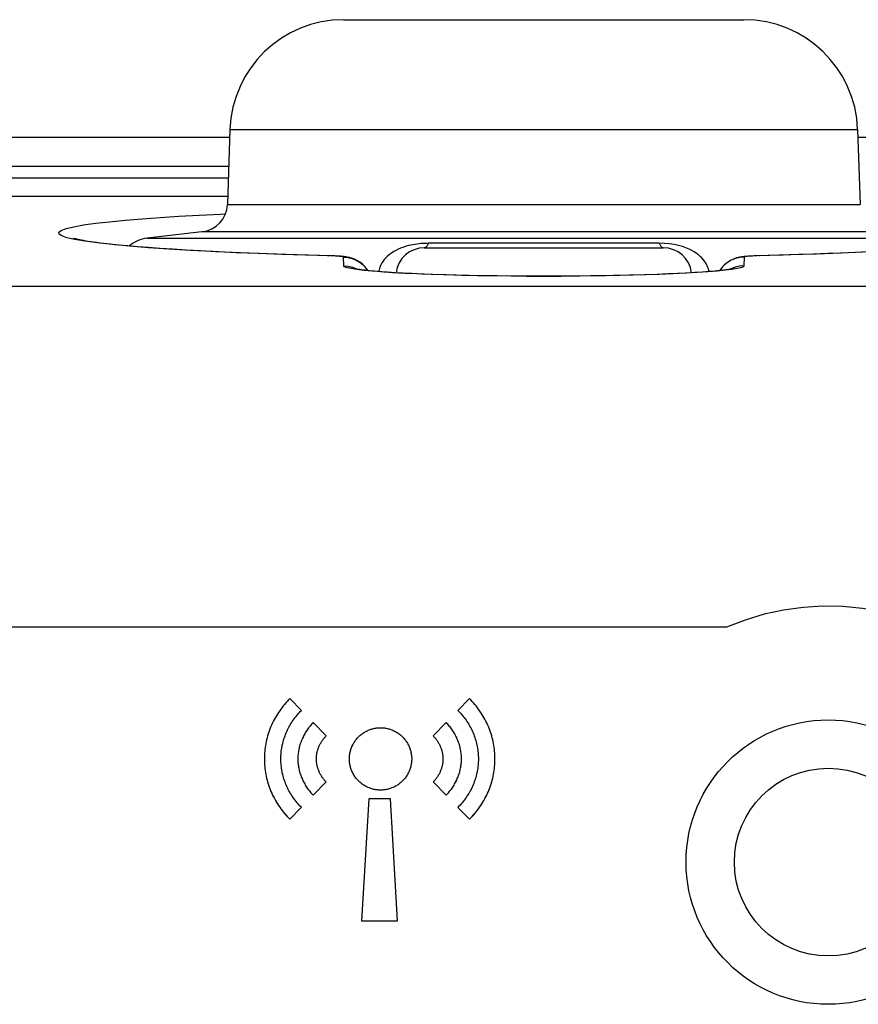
# Model space of a CAD drawing. Header units: millimetres. Extents: x 0 to 1682, y 0 to 1188.
# Tile 66 of 73: x 1259 to 1274, y 740 to 758. Entities that reach past the tile are written whole.
import ezdxf

# ---------------------------------------------------------------- set-up
doc = ezdxf.new("R2010")
doc.units = ezdxf.units.MM
doc.header["$LTSCALE"] = 92.51
for name, color, linetype in [('ANTENNA_CAP_V2-SHAPE', 7, 'CONTINUOUS'), ('PROCESSING_MODULE_COVER-SHAPE', 7, 'CONTINUOUS'), ('REAR_CASE_15_RT1540__2024-SHAPE', 7, 'CONTINUOUS')]:
    doc.layers.add(name, color=color, linetype=linetype)

msp = doc.modelspace()

# ---------------------------------------------------------------- linework, layer by layer
at = {"layer": 'ANTENNA_CAP_V2-SHAPE', "color": 7, "linetype": 'Continuous'}
for p, q in [((1264.881399, 757.587414), (1271.91571, 757.587414)), ((1262.882617, 755.657213), (1262.836505, 754.336725)), ((1262.882617, 755.657213), (1273.914491, 755.657213)), ((1273.914491, 755.657213), (1273.960604, 754.336725)), ((1262.836505, 754.336725), (1273.960604, 754.336725)), ((1262.389982, 753.85701), (1261.425379, 753.745451)), ((1274.407126, 753.85701), (1262.389982, 753.85701)), ((1261.425379, 753.745451), (1275.371729, 753.745451)), ((1266.298554, 753.577414), (1270.498554, 753.577414)), ((1270.4232, 753.655812), (1266.373909, 753.655812)), ((1270.517492, 753.652677), (1270.4232, 753.655812)), ((1268.094803, 753.077414), (1268.700442, 753.077414))]:
    msp.add_line(p, q, dxfattribs=at)
for points in [[(1266.098606, 753.631619), (1266.060635, 753.623983), (1266.021312, 753.614759), (1265.980476, 753.603665), (1265.938533, 753.590523), (1265.895809, 753.575125), (1265.852466, 753.55716), (1265.808342, 753.53609), (1265.764874, 753.512256), (1265.723011, 753.485608), (1265.684086, 753.457164), (1265.649766, 753.428064), (1265.619694, 753.398727), (1265.594204, 753.370062), (1265.572622, 753.342036), (1265.554492, 753.314877), (1265.539438, 753.288607), (1265.527026, 753.263293), (1265.516975, 753.238895), (1265.508936, 753.215413), (1265.5027, 753.192696), (1265.497934, 753.170534), (1265.496127, 753.158478)], [(1266.205086, 753.647071), (1266.170606, 753.642974), (1266.135168, 753.637885), (1266.098606, 753.631619)], [(1266.373909, 753.655812), (1266.339712, 753.655461), (1266.305825, 753.65443), (1266.272392, 753.652721), (1266.238928, 753.650278), (1266.205086, 753.647071)], [(1266.373909, 753.655812), (1266.362408, 753.632307), (1266.350336, 753.612783), (1266.337801, 753.597413), (1266.324915, 753.586336), (1266.311794, 753.579649), (1266.298554, 753.577414)], [(1270.4232, 753.655812), (1270.4347, 753.632307), (1270.446772, 753.612783), (1270.459307, 753.597413), (1270.472193, 753.586336), (1270.485314, 753.579649), (1270.498554, 753.577414)], [(1270.690103, 753.633055), (1270.606194, 753.645431), (1270.517492, 753.652677)], [(1271.300883, 753.158446), (1271.297868, 753.177172), (1271.291127, 753.205276), (1271.282221, 753.233248), (1271.271015, 753.261166), (1271.257432, 753.289077), (1271.241317, 753.316935), (1271.222551, 753.344732), (1271.200959, 753.372375), (1271.17643, 753.399779), (1271.148673, 753.426882), (1271.117497, 753.453633), (1271.082503, 753.479888), (1271.043415, 753.505577), (1270.999717, 753.530433), (1270.951146, 753.554343), (1270.896741, 753.576886), (1270.835693, 753.59805), (1270.767371, 753.61685), (1270.690103, 753.633055)]]:
    msp.add_lwpolyline(points, dxfattribs=at)
for centre, radius, start, end in [((1264.881399, 755.587414), 2, 90, 178), ((1271.91571, 755.587414), 2, 2, 90), ((1262.336809, 754.354175), 0.5, 276.1047443, 358), ((1261.499554, 753.149046), 0.601, 97.0894655, 129.8860766), ((1266.298554, 753.077414), 0.5, 90, 173.0792166), ((1270.498554, 753.077414), 0.5, 6.9195942, 90)]:
    msp.add_arc(centre, radius, start, end, dxfattribs=at)
at = {"layer": 'PROCESSING_MODULE_COVER-SHAPE', "color": 7, "linetype": 'Continuous'}
for p, q in [((1262.841417, 754.477414), (1169.767861, 754.477414)), ((1261.261686, 753.594813), (1261.087402, 753.609698)), ((1261.45126, 753.579996), (1261.261686, 753.594813)), ((1261.656363, 753.565305), (1261.45126, 753.579996)), ((1261.87718, 753.550798), (1261.656363, 753.565305)), ((1262.113864, 753.536534), (1261.87718, 753.550798)), ((1262.366529, 753.522571), (1262.113864, 753.536534)), ((1262.635201, 753.50897), (1262.366529, 753.522571)), ((1262.919844, 753.495792), (1262.635201, 753.50897)), ((1263.220393, 753.483098), (1262.919844, 753.495792)), ((1263.536721, 753.470949), (1263.220393, 753.483098)), ((1263.868644, 753.459407), (1263.536721, 753.470949)), ((1264.651836, 753.435407), (1263.868644, 753.459407)), ((1264.635472, 753.436866), (1264.21588, 753.448536)), ((1264.601115, 753.436939), (1264.614134, 753.437454)), ((1264.881312, 753.260182), (1264.878636, 753.413498)), ((1271.918473, 753.413498), (1271.915797, 753.260182)), ((1272.147902, 753.435499), (1272.103902, 753.433838)), ((1272.603336, 753.449193), (1272.133623, 753.435993)), ((1272.195994, 753.436939), (1272.182967, 753.437454)), ((1265.304889, 753.175894), (1265.276932, 753.216933)), ((1265.280046, 753.211903), (1265.302558, 753.176136)), ((1265.949718, 753.128044), (1265.740374, 753.139641)), ((1265.927205, 753.130557), (1265.78203, 753.138724)), ((1266.085524, 753.122702), (1265.927205, 753.130557)), ((1266.257231, 753.115213), (1266.085524, 753.122702)), ((1266.442627, 753.108145), (1266.257231, 753.115213)), ((1266.641964, 753.10157), (1266.442627, 753.108145)), ((1266.855471, 753.095555), (1266.641964, 753.10157)), ((1267.083262, 753.09019), (1266.855471, 753.095555)), ((1267.324797, 753.085575), (1267.083262, 753.09019)), ((1267.578514, 753.081823), (1267.324797, 753.085575)), ((1267.842308, 753.079042), (1267.578514, 753.081823)), ((1268.11384, 753.077312), (1267.842308, 753.079042)), ((1268.39056, 753.076705), (1268.11384, 753.077312)), ((1268.669491, 753.077255), (1268.39056, 753.076705)), ((1268.946943, 753.078976), (1268.669491, 753.077255)), ((1269.218947, 753.081828), (1268.946943, 753.078976)), ((1269.481765, 753.085736), (1269.218947, 753.081828)), ((1269.73194, 753.090579), (1269.481765, 753.085736)), ((1269.966889, 753.096215), (1269.73194, 753.090579)), ((1270.185793, 753.102517), (1269.966889, 753.096215)), ((1270.388904, 753.109384), (1270.185793, 753.102517)), ((1270.576599, 753.116733), (1270.388904, 753.109384)), ((1270.749292, 753.124485), (1270.576599, 753.116733)), ((1270.907446, 753.132573), (1270.749292, 753.124485)), ((1271.096311, 753.142077), (1270.891033, 753.130299)), ((1271.051438, 753.140937), (1270.907446, 753.132573)), ((1271.18137, 753.149491), (1271.051438, 753.140937)), ((1276.775847, 752.899205), (1258.473058, 752.899205)), ((1271.611662, 746.907428), (1258.498488, 746.907428)), ((1264.138819, 745.442718), (1263.936936, 745.651835)), ((1267.090579, 745.651835), (1266.887318, 745.442373)), ((1263.717504, 745.380656), (1263.699034, 745.350634)), ((1263.632131, 745.226425), (1263.617216, 745.194457)), ((1263.66416, 745.289308), (1263.647783, 745.258049)), ((1264.332437, 745.215364), (1264.318234, 745.199915)), ((1264.346903, 745.229122), (1264.332407, 745.214733)), ((1264.346903, 745.229811), (1264.332437, 745.215364)), ((1264.572212, 744.9952), (1264.346903, 745.229811)), ((1264.572212, 744.994855), (1264.346903, 745.229122)), ((1266.680612, 745.229811), (1266.455303, 744.9952)), ((1266.680612, 745.229122), (1266.455303, 744.994855)), ((1266.695108, 745.214733), (1266.680612, 745.229122)), ((1266.723126, 745.184685), (1266.709225, 745.200494)), ((1267.379586, 745.258022), (1267.363213, 745.289276)), ((1265.427616, 745.129978), (1265.444407, 745.132984)), ((1265.478088, 745.137389), (1265.49494, 745.138776)), ((1265.776127, 745.079916), (1265.791508, 745.071895)), ((1265.821507, 745.054448), (1265.836087, 745.045034)), ((1265.850361, 745.035165), (1265.864312, 745.024849)), ((1266.736636, 745.169057), (1266.723047, 745.185214)), ((1267.46218, 745.063637), (1267.450343, 745.096736)), ((1267.483432, 744.99678), (1267.473214, 745.03031)), ((1264.175735, 744.994283), (1264.166366, 744.975294)), ((1267.194522, 744.943434), (1267.202714, 744.916511)), ((1267.210239, 744.889444), (1267.217087, 744.86225)), ((1267.515767, 744.861724), (1267.509061, 744.895195)), ((1267.223247, 744.834949), (1267.228608, 744.808114)), ((1263.778071, 744.5642), (1263.777773, 744.591434)), ((1264.075702, 744.611873), (1264.075429, 744.591434)), ((1264.401335, 744.591434), (1264.401506, 744.604344)), ((1264.402015, 744.565556), (1264.401506, 744.578515)), ((1266.076751, 744.608247), (1266.077031, 744.591434)), ((1266.62618, 744.591434), (1266.626007, 744.578518)), ((1266.626008, 744.604352), (1266.62618, 744.591434)), ((1266.951813, 744.570986), (1266.952086, 744.591434)), ((1263.53458, 744.219705), (1263.543964, 744.185954)), ((1264.346903, 743.952713), (1264.572212, 744.187669)), ((1264.490531, 744.289962), (1264.483625, 744.301353)), ((1266.455303, 744.187669), (1266.680612, 743.953057)), ((1265.478125, 744.04548), (1265.461287, 744.047414)), ((1265.323244, 743.890701), (1265.196464, 741.744405)), ((1265.323933, 743.890701), (1265.196464, 741.744405)), ((1265.703582, 743.890701), (1265.323244, 743.890701)), ((1265.828984, 741.744405), (1265.703582, 743.890701)), ((1263.936936, 743.530344), (1264.138819, 743.740495)), ((1266.907061, 743.760051), (1266.887318, 743.740495)), ((1266.887318, 743.74015), (1267.090579, 743.529999)), ((1263.912357, 743.554449), (1263.936936, 743.529999)), ((1265.196464, 741.744405), (1265.828984, 741.744405))]:
    msp.add_line(p, q, dxfattribs=at)
for points in [[(1260.153938, 753.722994), (1260.01752, 753.754657), (1259.925636, 753.786691), (1259.878231, 753.818991), (1259.875809, 753.851452), (1259.918063, 753.883842), (1260.005667, 753.916006), (1260.13618, 753.947608), (1260.308797, 753.978335), (1260.51928, 754.007961), (1260.765227, 754.036229), (1261.040332, 754.062926), (1261.338353, 754.087702), (1261.656698, 754.110715), (1261.986549, 754.131782), (1262.340349, 754.151581), (1262.723846, 754.17073), (1262.799546, 754.174028)], [(1261.087402, 753.609698), (1260.928156, 753.624589), (1260.854096, 753.632017), (1260.783701, 753.639421), (1260.716938, 753.646792), (1260.653767, 753.654121), (1260.594166, 753.661395), (1260.538097, 753.668604), (1260.485556, 753.675731), (1260.436519, 753.68276), (1260.390991, 753.689668), (1260.348951, 753.696435), (1260.310414, 753.70303), (1260.275367, 753.709423), (1260.243858, 753.715565), (1260.215904, 753.721408), (1260.191571, 753.72688), (1260.170843, 753.731918), (1260.154015, 753.736358), (1260.141192, 753.740053), (1260.132785, 753.742712), (1260.130585, 753.743462)], [(1261.448708, 753.578123), (1261.117565, 753.604493), (1260.818165, 753.632399), (1260.556186, 753.661637), (1260.333524, 753.691931), (1260.153938, 753.722994)], [(1276.56483, 753.708467), (1276.381562, 753.67997), (1276.164379, 753.652507), (1275.916981, 753.626216), (1275.641509, 753.601252), (1275.344266, 753.577819), (1275.032825, 753.556281), (1274.705508, 753.536302), (1274.366733, 753.517811), (1274.00579, 753.500384), (1273.616112, 753.483544), (1273.189688, 753.467388), (1272.71504, 753.451845), (1272.147902, 753.435499)], [(1264.196287, 753.448133), (1263.792681, 753.460976), (1263.390496, 753.475341), (1262.989134, 753.491609), (1262.584155, 753.510207), (1262.187296, 753.530882), (1261.807296, 753.553565), (1261.448708, 753.578123)], [(1274.098027, 753.505908), (1273.870077, 753.495475), (1273.633228, 753.485396), (1273.387777, 753.475701), (1273.134044, 753.466417), (1272.872406, 753.457571), (1272.603336, 753.449193)], [(1265.276932, 753.216933), (1265.24557, 753.254433), (1265.211399, 753.288107), (1265.174418, 753.318213), (1265.135761, 753.34411), (1265.096283, 753.365702), (1265.057071, 753.382995), (1265.018641, 753.396426), (1264.982519, 753.406249), (1264.950342, 753.413015), (1264.920321, 753.41793), (1264.891844, 753.42162), (1264.86305, 753.424634), (1264.832553, 753.427252), (1264.799777, 753.429583), (1264.764187, 753.431688), (1264.725246, 753.433601), (1264.682386, 753.435334), (1264.635472, 753.436866)], [(1264.806566, 753.427023), (1264.775666, 753.429397), (1264.739272, 753.431617), (1264.697836, 753.433639), (1264.651836, 753.435407)], [(1264.878636, 753.413498), (1264.875426, 753.416389), (1264.866592, 753.419188), (1264.852095, 753.421901), (1264.832055, 753.424514), (1264.806566, 753.427023)], [(1264.878636, 753.413498), (1264.955991, 753.40749), (1265.031483, 753.389603), (1265.103295, 753.360267), (1265.169698, 753.32019), (1265.229092, 753.270335), (1265.280046, 753.211903)], [(1272.133623, 753.435993), (1272.090991, 753.434418), (1272.051419, 753.432642), (1272.014945, 753.430673), (1271.981504, 753.428511), (1271.950873, 753.42614), (1271.922694, 753.423517), (1271.896223, 753.420535), (1271.870704, 753.417028), (1271.844751, 753.41264), (1271.816917, 753.406797), (1271.786735, 753.3989), (1271.753328, 753.388011), (1271.717784, 753.373654), (1271.68107, 753.35546), (1271.643929, 753.333073), (1271.607313, 753.306394), (1271.572121, 753.275477), (1271.539344, 753.240719)], [(1271.918473, 753.413498), (1271.841116, 753.40749), (1271.765623, 753.389602), (1271.69381, 753.360266), (1271.627408, 753.320188), (1271.568014, 753.270332)], [(1271.996623, 753.427537), (1271.969794, 753.425033), (1271.948026, 753.42234), (1271.931881, 753.419499), (1271.922114, 753.416557), (1271.918473, 753.413498)], [(1272.103902, 753.433838), (1272.063933, 753.43195), (1272.028179, 753.429848), (1271.996623, 753.427537)], [(1264.881312, 753.260182), (1264.958668, 753.254174), (1265.034162, 753.236286), (1265.105974, 753.20695), (1265.116766, 753.200436)], [(1265.236377, 753.17965), (1265.111876, 753.19471), (1265.012486, 753.210544), (1264.939791, 753.226877), (1264.896351, 753.243387), (1264.881312, 753.260182)], [(1265.78203, 753.138724), (1265.64997, 753.147131), (1265.588868, 753.151403), (1265.531045, 753.155707), (1265.476506, 753.160034), (1265.425242, 753.164372), (1265.377274, 753.168706), (1265.332601, 753.173024), (1265.291241, 753.177308), (1265.253193, 753.181542), (1265.218511, 753.185698), (1265.1872, 753.189752), (1265.159407, 753.193653), (1265.135166, 753.197358), (1265.114762, 753.200772), (1265.098301, 753.203802), (1265.086182, 753.206272), (1265.083668, 753.206822)], [(1265.740374, 753.139641), (1265.551838, 753.152073), (1265.383923, 753.165393), (1265.236377, 753.17965)], [(1271.585423, 753.182368), (1271.444757, 753.168201), (1271.281254, 753.154744), (1271.096311, 753.142077)], [(1271.719949, 753.208317), (1271.720712, 753.208539), (1271.719961, 753.208352), (1271.713936, 753.206933), (1271.703574, 753.204743), (1271.689023, 753.201965), (1271.670756, 753.198795), (1271.648817, 753.195312), (1271.623404, 753.191606), (1271.594529, 753.187721), (1271.562281, 753.183703), (1271.52664, 753.179581), (1271.487622, 753.175381), (1271.445197, 753.171122), (1271.399344, 753.16682), (1271.350044, 753.162491), (1271.297296, 753.158151), (1271.241075, 753.153813), (1271.18137, 753.149491)], [(1271.539344, 753.240719), (1271.509455, 753.20222), (1271.492902, 753.17595)], [(1271.568014, 753.270332), (1271.51706, 753.211901), (1271.494545, 753.176126)], [(1271.915797, 753.260182), (1271.901176, 753.243823), (1271.860725, 753.227859), (1271.794186, 753.212272), (1271.702333, 753.197112), (1271.585423, 753.182368)], [(1271.915797, 753.260182), (1271.838438, 753.254173), (1271.762944, 753.236285), (1271.69113, 753.206948), (1271.680393, 753.200467)], [(1270.891033, 753.130299), (1270.667214, 753.11949), (1270.426362, 753.109743), (1270.170448, 753.101119), (1269.901232, 753.093693), (1269.620856, 753.087508), (1269.331297, 753.082623), (1269.034807, 753.079061), (1268.733537, 753.076861), (1268.429769, 753.076027), (1268.125746, 753.076579), (1267.823734, 753.078498), (1267.526026, 753.081785), (1267.234779, 753.086402), (1266.952233, 753.09233), (1266.680427, 753.099509), (1266.421572, 753.107898), (1266.177386, 753.117426), (1265.949718, 753.128044)], [(1275.011862, 746.978273), (1274.681115, 747.090726), (1274.344459, 747.176857), (1274.000791, 747.236827), (1273.653422, 747.270157), (1273.304632, 747.276341), (1272.956415, 747.255609), (1272.610773, 747.207819), (1272.269968, 747.133579), (1271.937298, 747.033519), (1271.611662, 746.907428)], [(1263.936936, 745.651835), (1263.91235, 745.62744), (1263.888316, 745.602379), (1263.864848, 745.576674), (1263.841957, 745.550348), (1263.819659, 745.523424), (1263.797965, 745.495927), (1263.776889, 745.467878), (1263.756445, 745.439301), (1263.736646, 745.41022)], [(1267.290753, 745.410175), (1267.270962, 745.439256), (1267.250528, 745.467833), (1267.229464, 745.495884), (1267.207782, 745.523384), (1267.185496, 745.550312), (1267.16262, 745.576645), (1267.139166, 745.602358), (1267.115148, 745.627429), (1267.090579, 745.651835)], [(1263.756388, 745.439377), (1263.736588, 745.410298), (1263.717447, 745.380736), (1263.698978, 745.350714), (1263.681195, 745.320256), (1263.66411, 745.289386), (1263.647737, 745.258125), (1263.632088, 745.226498), (1263.617177, 745.194528), (1263.603018, 745.162238), (1263.589622, 745.129651), (1263.577004, 745.096791), (1263.565177, 745.063681), (1263.554153, 745.030345), (1263.543946, 744.996804), (1263.534569, 744.963084), (1263.526035, 744.929206), (1263.518357, 744.895195), (1263.511666, 744.861721), (1263.505801, 744.828152), (1263.500752, 744.794499)], [(1263.882442, 745.074983), (1263.894418, 745.100657), (1263.906984, 745.126057), (1263.920129, 745.151166), (1263.933843, 745.175964), (1263.948115, 745.200434), (1263.962933, 745.224558), (1263.978287, 745.248316), (1263.994167, 745.271692), (1264.010561, 745.294666), (1264.027459, 745.317221), (1264.044849, 745.339338), (1264.062722, 745.360999), (1264.081066, 745.382186), (1264.099871, 745.40288), (1264.119125, 745.423063), (1264.138819, 745.442718)], [(1266.887318, 745.442373), (1266.907054, 745.422793), (1266.926347, 745.402677), (1266.945186, 745.382044), (1266.96356, 745.360913), (1266.981459, 745.339301), (1266.998872, 745.317229), (1267.015788, 745.294713), (1267.032197, 745.271773), (1267.048088, 745.248428), (1267.063451, 745.224696), (1267.078274, 745.200596), (1267.092548, 745.176146), (1267.106262, 745.151365), (1267.119404, 745.126272), (1267.131965, 745.100885), (1267.143934, 745.075222), (1267.1553, 745.049303), (1267.166052, 745.023146), (1267.17618, 744.99677), (1267.185674, 744.970193)], [(1267.309829, 745.380534), (1267.290695, 745.410097), (1267.270905, 745.43918), (1267.250473, 745.467761)], [(1267.346129, 745.320141), (1267.328349, 745.350594), (1267.309886, 745.380613)], [(1264.31829, 745.200494), (1264.304468, 745.185214), (1264.290979, 745.169542), (1264.277828, 745.15349), (1264.265024, 745.137075), (1264.252572, 745.120312), (1264.240481, 745.103216), (1264.228757, 745.085801), (1264.217408, 745.068084), (1264.206439, 745.05008), (1264.195858, 745.031803), (1264.185673, 745.013268), (1264.175889, 744.994492), (1264.166515, 744.975488), (1264.157557, 744.956272)], [(1266.709281, 745.199915), (1266.695077, 745.215364), (1266.680612, 745.229811)], [(1267.526712, 744.794474), (1267.521648, 744.828121), (1267.515768, 744.861682), (1267.509061, 744.895146), (1267.501367, 744.92915), (1267.492816, 744.963018), (1267.483422, 744.996727), (1267.4732, 745.030255), (1267.462161, 745.063579), (1267.450319, 745.096675), (1267.437689, 745.129522), (1267.424282, 745.162095), (1267.410113, 745.194372), (1267.395194, 745.22633), (1267.37954, 745.257946), (1267.363162, 745.289198), (1267.346076, 745.320062), (1267.328294, 745.350515)], [(1263.777773, 744.591434), (1263.778072, 744.618631), (1263.778974, 744.645813), (1263.780488, 744.672973), (1263.782622, 744.700101), (1263.785385, 744.727188), (1263.788785, 744.754225), (1263.79283, 744.781203), (1263.797529, 744.808114), (1263.80289, 744.834949), (1263.80905, 744.86225), (1263.815898, 744.889444), (1263.823423, 744.916511), (1263.831615, 744.943434), (1263.840463, 744.970193), (1263.849957, 744.99677), (1263.860085, 745.023146), (1263.870837, 745.049303), (1263.882203, 745.075222), (1263.894172, 745.100885)], [(1264.98149, 744.591434), (1264.981768, 744.60823), (1264.9826, 744.625063), (1264.983979, 744.641914), (1264.985901, 744.658765), (1264.988359, 744.675596), (1264.991347, 744.692389), (1264.994862, 744.709124), (1264.998896, 744.725783), (1265.003444, 744.742347), (1265.008501, 744.758796), (1265.014061, 744.775112), (1265.020118, 744.791276), (1265.026667, 744.807268), (1265.033703, 744.823071), (1265.041219, 744.838664), (1265.049211, 744.854029), (1265.057672, 744.869147), (1265.066598, 744.883999), (1265.075982, 744.898566), (1265.085818, 744.912829), (1265.096102, 744.926769), (1265.106828, 744.940367), (1265.11799, 744.953605), (1265.129583, 744.966463), (1265.141601, 744.978921), (1265.154027, 744.990957), (1265.166854, 745.002569), (1265.180061, 745.013753), (1265.193631, 745.024502), (1265.207543, 745.034811), (1265.221779, 745.044673), (1265.236321, 745.054083), (1265.251148, 745.063036), (1265.266243, 745.071525), (1265.281585, 745.079544), (1265.297156, 745.087088), (1265.312938, 745.094152), (1265.32891, 745.100728), (1265.345055, 745.106811), (1265.361353, 745.112396), (1265.377784, 745.117477), (1265.394331, 745.122047), (1265.410974, 745.126102), (1265.427694, 745.129635), (1265.444473, 745.13264), (1265.46129, 745.135112), (1265.478128, 745.137044), (1265.494966, 745.138432), (1265.511787, 745.139269), (1265.528571, 745.139549)], [(1265.528571, 745.139549), (1265.545391, 745.139269), (1265.562247, 745.138434), (1265.579122, 745.137049), (1265.595996, 745.135119), (1265.61285, 745.13265), (1265.629665, 745.129649), (1265.646422, 745.12612), (1265.663103, 745.12207), (1265.679687, 745.117504), (1265.696157, 745.112428), (1265.712493, 745.106847), (1265.728676, 745.100767), (1265.744687, 745.094194), (1265.760507, 745.087134), (1265.776117, 745.079592)], [(1265.791498, 745.071573), (1265.806631, 745.063085), (1265.821498, 745.054131)], [(1265.836078, 745.044719), (1265.850353, 745.034853), (1265.864305, 745.024539), (1265.877913, 745.013784), (1265.891159, 745.002592), (1265.904024, 744.990969), (1265.916489, 744.978921), (1265.928526, 744.96647), (1265.940138, 744.953619), (1265.95132, 744.940387), (1265.962068, 744.926794), (1265.972374, 744.912859), (1265.982233, 744.8986), (1265.991639, 744.884036), (1266.000588, 744.869186), (1266.009072, 744.854071), (1266.017086, 744.838707), (1266.024625, 744.823115), (1266.031683, 744.807313), (1266.038254, 744.79132), (1266.044332, 744.775155), (1266.049911, 744.758838), (1266.054987, 744.742387), (1266.059552, 744.725821), (1266.063602, 744.709159), (1266.06713, 744.69242), (1266.070132, 744.675623), (1266.0726, 744.658787), (1266.07453, 744.641932), (1266.075916, 744.625075), (1266.076751, 744.608236)], [(1266.878629, 744.93669), (1266.870101, 744.956091), (1266.861149, 744.975294), (1266.85178, 744.994283), (1266.842001, 745.013043), (1266.831817, 745.03156), (1266.821237, 745.049816), (1266.810267, 745.067798), (1266.798913, 745.08549), (1266.787183, 745.102876), (1266.775084, 745.119941), (1266.762621, 745.13667), (1266.749803, 745.153047), (1266.736636, 745.169057)], [(1267.155252, 745.049129), (1267.16601, 745.022952), (1267.176143, 744.996557), (1267.185642, 744.96996), (1267.194496, 744.943182)], [(1263.518357, 744.895146), (1263.511665, 744.861679), (1263.5058, 744.828117)], [(1264.157414, 744.956091), (1264.148886, 744.93669), (1264.140789, 744.917107), (1264.133131, 744.897356), (1264.125917, 744.877453), (1264.119154, 744.857413), (1264.11285, 744.837251), (1264.10701, 744.816984), (1264.101643, 744.796626), (1264.096755, 744.776193), (1264.092352, 744.755699), (1264.088441, 744.735161), (1264.08503, 744.714594), (1264.082125, 744.694013), (1264.079733, 744.673433), (1264.07786, 744.65287), (1264.076514, 744.632339), (1264.075702, 744.611855), (1264.075429, 744.591434)], [(1264.401335, 744.591434), (1264.401505, 744.604354), (1264.402012, 744.617315), (1264.402851, 744.63031), (1264.404019, 744.643326), (1264.405512, 744.656355), (1264.407326, 744.669387), (1264.409457, 744.682412), (1264.411901, 744.695419), (1264.414654, 744.7084), (1264.417712, 744.721343), (1264.42107, 744.73424), (1264.424726, 744.74708), (1264.428674, 744.759854), (1264.432912, 744.772551), (1264.437434, 744.785162), (1264.442238, 744.797676), (1264.447319, 744.810084), (1264.452672, 744.822377), (1264.458295, 744.834543), (1264.464183, 744.846573), (1264.470332, 744.858458), (1264.476738, 744.870187), (1264.483397, 744.881751), (1264.490305, 744.893139), (1264.497458, 744.904342), (1264.504853, 744.91535)], [(1264.504955, 744.914997), (1264.512581, 744.925795), (1264.520438, 744.936379), (1264.528523, 744.94674), (1264.536831, 744.956868), (1264.545358, 744.966753), (1264.5541, 744.976386), (1264.563053, 744.985757), (1264.572212, 744.994855)], [(1264.980801, 744.591434), (1264.98108, 744.608246), (1264.981914, 744.625095), (1264.983298, 744.641962), (1264.985225, 744.658828), (1264.98769, 744.675674), (1264.990688, 744.692482), (1264.994212, 744.709232), (1264.998257, 744.725905), (1265.002817, 744.742482), (1265.007888, 744.758945), (1265.013462, 744.775274), (1265.019534, 744.79145), (1265.0261, 744.807455), (1265.033152, 744.823269), (1265.040686, 744.838874), (1265.048695, 744.85425), (1265.057175, 744.869379), (1265.066119, 744.884241), (1265.075522, 744.898818), (1265.085377, 744.91309), (1265.095681, 744.927039), (1265.106426, 744.940646), (1265.117608, 744.953892), (1265.129219, 744.966757), (1265.141256, 744.979223), (1265.153699, 744.991263)], [(1266.455303, 744.9952), (1266.464427, 744.986052), (1266.473349, 744.976637), (1266.482064, 744.966964), (1266.490568, 744.957042), (1266.498857, 744.946882), (1266.506925, 744.936493), (1266.51477, 744.925884), (1266.522386, 744.915065), (1266.529769, 744.904046), (1266.536916, 744.892836)], [(1266.529663, 744.903701), (1266.536807, 744.892499), (1266.543711, 744.881117), (1266.550371, 744.869564), (1266.556782, 744.857851), (1266.56294, 744.845986), (1266.568841, 744.833978), (1266.57448, 744.821838), (1266.579852, 744.809575), (1266.584954, 744.797198), (1266.589781, 744.784717), (1266.594328, 744.772141), (1266.598592, 744.75948), (1266.602567, 744.746743), (1266.60625, 744.73394), (1266.609635, 744.72108), (1266.612719, 744.708172), (1266.615497, 744.695227), (1266.617965, 744.682253), (1266.620118, 744.66926), (1266.621952, 744.656257), (1266.623462, 744.643255), (1266.624644, 744.630262), (1266.625494, 744.617288), (1266.626007, 744.604342), (1266.62618, 744.591434)], [(1266.952086, 744.591434), (1266.951812, 744.611873), (1266.950997, 744.632372), (1266.949647, 744.652917), (1266.947769, 744.673492), (1266.94537, 744.694083), (1266.942457, 744.714675), (1266.939037, 744.735251), (1266.935117, 744.755797), (1266.930704, 744.776298), (1266.925806, 744.796739), (1266.920428, 744.817104), (1266.914578, 744.837378), (1266.908263, 744.857547), (1266.90149, 744.877595), (1266.894266, 744.897506), (1266.886598, 744.917266), (1266.878493, 744.93686), (1266.869958, 744.956272)], [(1267.202695, 744.916239), (1267.210226, 744.889152), (1267.217081, 744.861938), (1267.223247, 744.834615), (1267.228603, 744.807818), (1267.233299, 744.780945), (1267.237343, 744.754004), (1267.240744, 744.727004), (1267.243508, 744.699954), (1267.245644, 744.672863), (1267.247161, 744.64574), (1267.248065, 744.618594), (1267.248364, 744.591434)], [(1263.490396, 744.693146), (1263.488506, 744.659267), (1263.48738, 744.625359), (1263.487006, 744.591434)], [(1263.500751, 744.794469), (1263.496508, 744.760748), (1263.493059, 744.726965), (1263.490395, 744.693131)], [(1267.537104, 744.69315), (1267.534429, 744.72699), (1267.530968, 744.760778), (1267.526711, 744.794504)], [(1267.540508, 744.591434), (1267.540134, 744.625355), (1267.539002, 744.659259), (1267.537104, 744.693135)], [(1263.487006, 744.591434), (1263.48738, 744.557513), (1263.488506, 744.523608), (1263.490396, 744.489733), (1263.49306, 744.455897)], [(1263.86022, 744.15948), (1263.85009, 744.185856), (1263.840594, 744.212432), (1263.831742, 744.23919), (1263.823545, 744.266112), (1263.816013, 744.293178), (1263.809156, 744.320371), (1263.802987, 744.347672), (1263.79761, 744.374532), (1263.792896, 744.40147), (1263.788836, 744.428476), (1263.785422, 744.45554), (1263.782647, 744.482655), (1263.780503, 744.50981), (1263.778981, 744.536998), (1263.778073, 744.564209), (1263.777773, 744.591434)], [(1264.075429, 744.591434), (1264.075702, 744.570995), (1264.076514, 744.550493), (1264.07786, 744.529944)], [(1264.075429, 744.591434), (1264.075702, 744.570986), (1264.076517, 744.550477), (1264.077866, 744.529922), (1264.079743, 744.509336), (1264.082141, 744.488735), (1264.085052, 744.468133), (1264.08847, 744.447546), (1264.092388, 744.426989), (1264.096799, 744.406476), (1264.101696, 744.386025), (1264.107071, 744.365648), (1264.112919, 744.345362), (1264.119231, 744.325182), (1264.126002, 744.305123), (1264.133224, 744.2852), (1264.14089, 744.265429), (1264.148994, 744.245824), (1264.157527, 744.2264), (1264.166484, 744.207174), (1264.175857, 744.188159)], [(1264.476966, 744.312916), (1264.470557, 744.324642), (1264.464403, 744.336522), (1264.458507, 744.348545), (1264.452876, 744.360702), (1264.447511, 744.372983), (1264.442419, 744.385379), (1264.437602, 744.39788), (1264.433066, 744.410476), (1264.428814, 744.423158), (1264.42485, 744.435916), (1264.421179, 744.448741), (1264.417806, 744.461622), (1264.414733, 744.47455), (1264.411967, 744.487516), (1264.409509, 744.50051), (1264.407366, 744.513522), (1264.405541, 744.526542), (1264.404038, 744.539561), (1264.402862, 744.55257), (1264.402017, 744.565558), (1264.401506, 744.578516), (1264.401335, 744.591434)], [(1265.528571, 744.042974), (1265.511774, 744.043255), (1265.49494, 744.044092), (1265.478088, 744.045479), (1265.461238, 744.047412), (1265.444407, 744.049885), (1265.427616, 744.05289), (1265.410883, 744.056423), (1265.394228, 744.060479), (1265.377668, 744.06505), (1265.361223, 744.070131), (1265.344913, 744.075717), (1265.328755, 744.081802), (1265.312769, 744.08838), (1265.296975, 744.095444), (1265.28139, 744.10299), (1265.266034, 744.111012), (1265.250925, 744.119503), (1265.236084, 744.128458), (1265.221528, 744.137871), (1265.207277, 744.147737), (1265.19335, 744.158049), (1265.179765, 744.168801), (1265.166542, 744.179989), (1265.153699, 744.191605), (1265.141256, 744.203645), (1265.129219, 744.216111), (1265.117608, 744.228976), (1265.106426, 744.242222), (1265.095681, 744.255829), (1265.085377, 744.269778), (1265.075522, 744.28405), (1265.066119, 744.298627), (1265.057175, 744.313489), (1265.048695, 744.328618), (1265.040686, 744.343994), (1265.033152, 744.359599), (1265.0261, 744.375413), (1265.019534, 744.391418), (1265.013462, 744.407594), (1265.007888, 744.423923), (1265.002817, 744.440386), (1264.998257, 744.456963), (1264.994212, 744.473636), (1264.990688, 744.490386), (1264.98769, 744.507194), (1264.985225, 744.52404), (1264.983298, 744.540906), (1264.981914, 744.557773), (1264.98108, 744.574622), (1264.980801, 744.591434)], [(1265.049192, 744.32864), (1265.0412, 744.344017), (1265.033685, 744.359623), (1265.02665, 744.375438), (1265.020102, 744.391444), (1265.014046, 744.40762), (1265.008488, 744.423949), (1265.003433, 744.440411), (1264.998886, 744.456988), (1264.994854, 744.47366), (1264.991342, 744.490408), (1264.988354, 744.507213), (1264.985898, 744.524057), (1264.983978, 744.540919), (1264.982599, 744.557783), (1264.981768, 744.574627), (1264.98149, 744.591434)], [(1266.077031, 744.591434), (1266.076751, 744.574621), (1266.075916, 744.55777), (1266.074532, 744.540902), (1266.072603, 744.524034), (1266.070136, 744.507186), (1266.067136, 744.490377), (1266.063609, 744.473625), (1266.059561, 744.45695), (1266.054998, 744.440371), (1266.049924, 744.423907), (1266.044346, 744.407577), (1266.03827, 744.3914), (1266.0317, 744.375394), (1266.024644, 744.359579), (1266.017105, 744.343974), (1266.009091, 744.328598), (1266.000607, 744.31347), (1265.991659, 744.298608), (1265.982251, 744.284032), (1265.972391, 744.269762), (1265.962083, 744.255815), (1265.951333, 744.242211), (1265.940147, 744.228968), (1265.92853, 744.216107), (1265.916489, 744.203645), (1265.904026, 744.191596), (1265.891163, 744.179971), (1265.877918, 744.168777), (1265.864312, 744.158019), (1265.850361, 744.147703), (1265.836087, 744.137834), (1265.821507, 744.12842), (1265.806641, 744.119464), (1265.791508, 744.110973), (1265.776127, 744.102952), (1265.760517, 744.095408), (1265.744696, 744.088345), (1265.728685, 744.08177), (1265.712502, 744.075689), (1265.696165, 744.070106), (1265.679695, 744.065028), (1265.663109, 744.06046), (1265.646428, 744.056409), (1265.62967, 744.052879), (1265.612854, 744.049876), (1265.595999, 744.047407), (1265.579124, 744.045476), (1265.562249, 744.04409), (1265.545391, 744.043254), (1265.528571, 744.042974)], [(1266.62618, 744.591434), (1266.626007, 744.578517), (1266.625493, 744.565563), (1266.624642, 744.552581), (1266.623458, 744.53958), (1266.621946, 744.52657), (1266.62011, 744.513561), (1266.617955, 744.500562), (1266.615485, 744.487581), (1266.612704, 744.474629), (1266.609617, 744.461716), (1266.606229, 744.448849), (1266.602544, 744.43604), (1266.598566, 744.423297), (1266.594299, 744.410629), (1266.589749, 744.398047), (1266.58492, 744.385559), (1266.579816, 744.373175), (1266.574441, 744.360904), (1266.568801, 744.348756), (1266.562898, 744.33674), (1266.556739, 744.324866), (1266.550327, 744.313143)], [(1266.841992, 744.169445), (1266.851772, 744.188226), (1266.861141, 744.207234), (1266.870093, 744.226456), (1266.878621, 744.245876), (1266.886719, 744.265478), (1266.894378, 744.285247), (1266.901593, 744.305168), (1266.908356, 744.325226), (1266.914661, 744.345405), (1266.9205, 744.365689), (1266.925868, 744.386065), (1266.930757, 744.406516), (1266.935161, 744.427026), (1266.939072, 744.447582), (1266.942483, 744.468166), (1266.945389, 744.488765), (1266.947782, 744.509363), (1266.949654, 744.529944), (1266.951001, 744.550493), (1266.951813, 744.570995), (1266.952086, 744.591434)], [(1266.952086, 744.591434), (1266.951813, 744.611855), (1266.951001, 744.632339)], [(1267.248066, 744.5642), (1267.247165, 744.53698), (1267.245653, 744.509782), (1267.24352, 744.482617), (1267.240759, 744.455493), (1267.23736, 744.428418), (1267.233314, 744.401401), (1267.228613, 744.374453), (1267.223247, 744.34758), (1267.217092, 744.320289)], [(1267.247163, 744.645813), (1267.248065, 744.618631), (1267.248364, 744.591434)], [(1267.248364, 744.591434), (1267.248065, 744.56421), (1267.247163, 744.537001)], [(1267.534427, 744.455869), (1267.537102, 744.489712), (1267.539001, 744.523594), (1267.540133, 744.557506), (1267.540508, 744.591434)], [(1263.493062, 744.455874), (1263.496511, 744.422083), (1263.500755, 744.388355), (1263.505803, 744.354701), (1263.511667, 744.321131), (1263.518357, 744.287657), (1263.52604, 744.253614)], [(1263.500753, 744.38839), (1263.505802, 744.354741), (1263.511666, 744.321178), (1263.518357, 744.287711), (1263.526041, 744.253679), (1263.534583, 744.219782), (1263.543968, 744.186043), (1263.554184, 744.152486), (1263.565218, 744.119132), (1263.577055, 744.086006), (1263.589683, 744.05313), (1263.603088, 744.020526), (1263.617257, 743.988219), (1263.632176, 743.956231), (1263.647833, 743.924586), (1263.664213, 743.893305), (1263.681304, 743.862412), (1263.699091, 743.831931), (1263.717562, 743.801883), (1263.736704, 743.772293), (1263.756502, 743.743183), (1263.776944, 743.714576), (1263.798017, 743.686495), (1263.819706, 743.658963), (1263.841998, 743.632003), (1263.864881, 743.605638), (1263.88834, 743.579891), (1263.912363, 743.554786)], [(1267.228609, 744.374535), (1267.223247, 744.347672), (1267.217092, 744.320364), (1267.210249, 744.293163), (1267.202729, 744.266087), (1267.194543, 744.239156), (1267.185701, 744.212387), (1267.176214, 744.185801), (1267.166092, 744.159415), (1267.155346, 744.133248), (1267.143986, 744.107319), (1267.132023, 744.081648), (1267.119467, 744.056251), (1267.106329, 744.03115), (1267.092619, 744.006361), (1267.078347, 743.981904), (1267.063525, 743.957798), (1267.048163, 743.934061), (1267.03227, 743.910713), (1267.015859, 743.887771), (1266.998938, 743.865255), (1266.981519, 743.843184), (1266.963613, 743.821576), (1266.945229, 743.800449), (1266.926378, 743.779824), (1266.907071, 743.759718), (1266.887318, 743.74015)], [(1267.115128, 743.554476), (1267.13913, 743.579613), (1267.16257, 743.605389), (1267.185435, 743.631779), (1267.207711, 743.658762), (1267.229386, 743.686314), (1267.250445, 743.714413), (1267.270876, 743.743036), (1267.290665, 743.77216), (1267.309799, 743.801762), (1267.328263, 743.83182), (1267.346046, 743.86231), (1267.363133, 743.893209), (1267.379512, 743.924496), (1267.395168, 743.956147), (1267.410089, 743.988139), (1267.42426, 744.020449), (1267.437669, 744.053055), (1267.450302, 744.085934), (1267.462147, 744.119063), (1267.473188, 744.152418), (1267.483414, 744.185979), (1267.49281, 744.21972), (1267.501364, 744.253621), (1267.509061, 744.287657), (1267.515766, 744.321128), (1267.521645, 744.354696), (1267.526708, 744.38835)], [(1267.243515, 744.482659), (1267.240753, 744.455545), (1267.237353, 744.428481), (1267.233308, 744.401475)], [(1267.501363, 744.253686), (1267.509061, 744.287711), (1267.515767, 744.321175), (1267.521647, 744.354737), (1267.52671, 744.388384), (1267.530968, 744.422107), (1267.534429, 744.455892)], [(1264.138819, 743.740495), (1264.119076, 743.760051), (1264.099777, 743.780145), (1264.080933, 743.800757), (1264.062555, 743.821869), (1264.044652, 743.843462), (1264.027236, 743.865518), (1264.010317, 743.888017), (1263.993906, 743.910942), (1263.978014, 743.934272), (1263.96265, 743.957991), (1263.947826, 743.982078), (1263.933553, 744.006516), (1263.91984, 744.031285), (1263.906698, 744.056368), (1263.894139, 744.081744), (1263.882172, 744.107396), (1263.870808, 744.133305), (1263.860059, 744.159452), (1263.849933, 744.185819), (1263.840443, 744.212386)], [(1264.166374, 744.207234), (1264.175743, 744.188226), (1264.185523, 744.169445), (1264.195706, 744.150909), (1264.206287, 744.132632), (1264.217257, 744.114629), (1264.22861, 744.096915), (1264.24034, 744.079507), (1264.252439, 744.062419), (1264.264901, 744.045666), (1264.277718, 744.029265), (1264.290884, 744.01323), (1264.304393, 743.997576), (1264.318237, 743.982319), (1264.332409, 743.967475), (1264.346903, 743.953057)], [(1264.572212, 744.187669), (1264.56306, 744.196788), (1264.554115, 744.206179), (1264.545379, 744.215831), (1264.536857, 744.225734), (1264.528554, 744.235878), (1264.520473, 744.246255), (1264.512618, 744.256853), (1264.504994, 744.267664), (1264.497606, 744.278678), (1264.490456, 744.289885), (1264.483549, 744.301275), (1264.47689, 744.312838)], [(1266.556664, 744.324943), (1266.550251, 744.31322), (1266.543591, 744.301658), (1266.536688, 744.290264), (1266.529547, 744.279048), (1266.522172, 744.26802), (1266.514568, 744.257189), (1266.506739, 744.246564), (1266.498691, 744.236155), (1266.490426, 744.225971), (1266.48195, 744.21602), (1266.473268, 744.206314), (1266.464384, 744.19686), (1266.455303, 744.187669)], [(1266.680612, 743.952713), (1266.695084, 743.967166), (1266.709236, 743.982044), (1266.723063, 743.997331), (1266.736557, 744.013012), (1266.749711, 744.029072), (1266.762519, 744.045495), (1266.774972, 744.062268), (1266.787065, 744.079373), (1266.79879, 744.096797), (1266.810141, 744.114524), (1266.82111, 744.132539), (1266.83169, 744.150826), (1266.841875, 744.169372), (1266.851658, 744.188159), (1266.861031, 744.207174), (1266.869988, 744.2264)], [(1263.819682, 743.658662), (1263.841977, 743.631692), (1263.864864, 743.605318)], [(1267.090579, 743.530344), (1267.115122, 743.554813), (1267.139118, 743.579942), (1267.162553, 743.605709), (1267.185414, 743.63209)]]:
    msp.add_lwpolyline(points, dxfattribs=at)
for radius in [2.5, 1.65]:
    msp.add_circle((1273.398554, 742.777414), radius, dxfattribs=at)
at = {"layer": 'REAR_CASE_15_RT1540__2024-SHAPE', "color": 7, "linetype": 'Continuous'}
for p, q in [((1262.882617, 755.513935), (1171.033974, 755.513935)), ((1275.763134, 755.513935), (1273.914491, 755.513935)), ((1171.03387, 755.01462), (1262.860177, 755.01462)), ((1262.852761, 754.802246), (1170.850619, 754.802246))]:
    msp.add_line(p, q, dxfattribs=at)

doc.saveas('drawing.dxf')
